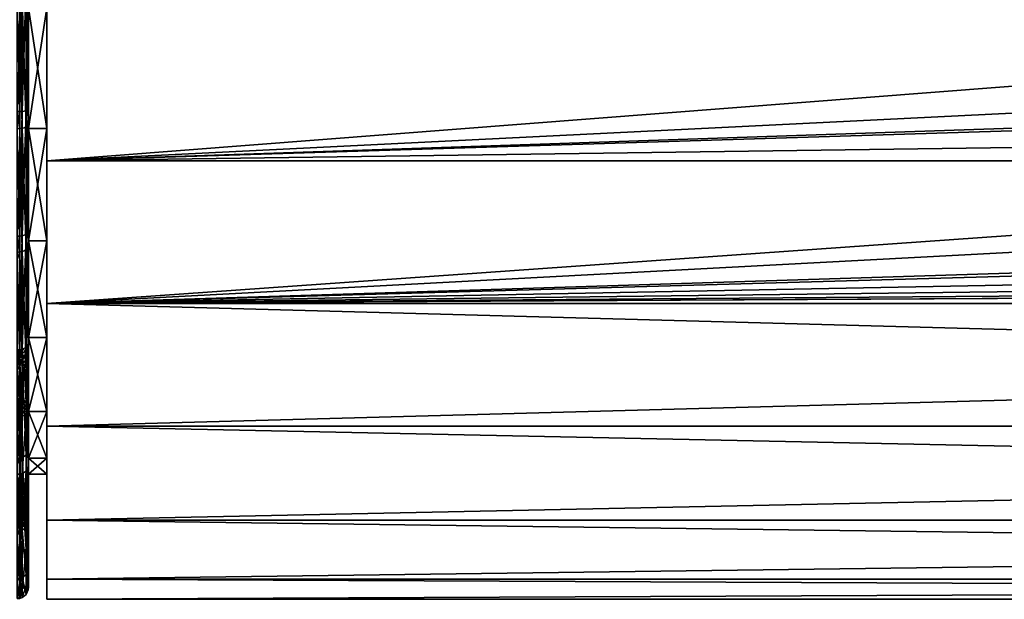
# Model space of a CAD drawing. Extents: x -0.143 to 0.144, y -0.084 to 0.
# Tile 4 of 38: x -0.101 to -0.057, y -0.084 to -0.058. Entities that reach past the tile are written whole.
import ezdxf

# ---------------------------------------------------------------- set-up
doc = ezdxf.new("R2010")
doc.units = 0
doc.layers.add('mesh', color=7, linetype='CONTINUOUS')

msp = doc.modelspace()

# ---------------------------------------------------------------- meshes
at = {"layer": 'mesh'}
mesh = msp.add_polyface(dxfattribs=at)
corners = [(-0.070729, -0.016347, -0.015573), (-0.070794, -0.016097, -0.015332), (-0.075, -0.016347, -0.016135), (-0.066875, -0.016097, -0.013708), (-0.06675, -0.016347, -0.013925), (-0.06351, -0.016097, -0.011126), (-0.063333, -0.016347, -0.011303), (-0.060927, -0.016097, -0.00776), (-0.060711, -0.016347, -0.007885), (-0.063333, -0.016347, 0.012032), (-0.06351, -0.016097, 0.011855), (-0.060711, -0.016347, 0.008615), (-0.06675, -0.016347, 0.014654), (-0.066875, -0.016097, 0.014438), (-0.070729, -0.016347, 0.016302), (-0.070794, -0.016097, 0.016061), (-0.075, -0.016347, 0.016865), (-0.075, -0.016097, 0.016615), (-0.079271, -0.016347, 0.016302), (-0.079206, -0.016097, 0.016061), (-0.08325, -0.016347, 0.014654), (-0.083125, -0.016097, 0.014438), (-0.079271, -0.016347, -0.015573), (-0.079206, -0.016097, -0.015332), (-0.08325, -0.016347, -0.013925), (-0.075, -0.016097, -0.015885), (-0.060711, -0.032941, 0.008615), (-0.072832, -0.037387, -0.015992), (-0.068665, -0.036528, -0.014871), (-0.070729, -0.037055, -0.015573), (-0.063333, -0.034362, -0.011303), (-0.065041, -0.035119, -0.012613), (-0.06675, -0.035876, -0.013925), (-0.060711, -0.032941, -0.007885), (-0.059957, -0.032495, -0.006361), (-0.059958, -0.032495, 0.00709), (-0.065041, -0.035119, 0.013343), (-0.063333, -0.034362, 0.012032), (-0.068659, -0.036527, 0.015598), (-0.06675, -0.035876, 0.014654), (-0.072829, -0.037387, 0.016721), (-0.070729, -0.037055, 0.016302), (-0.07716, -0.037388, 0.016723), (-0.075, -0.037504, 0.016865), (-0.081328, -0.036531, 0.015603), (-0.079271, -0.037055, 0.016302), (-0.08325, -0.035876, 0.014654), (-0.084959, -0.035119, 0.013343), (-0.081329, -0.03653, -0.014873), (-0.08325, -0.035876, -0.013925), (-0.084959, -0.035119, -0.012613), (-0.075, -0.037504, -0.016135), (-0.077174, -0.037386, -0.015992), (-0.079271, -0.037055, -0.015573), (-0.0995, -0.039212, -0.01802), (-0.0995, -0.039212, 0.018749), (-0.0995, -0.070597, -0.022152), (-0.010415, -0.064316, -0.024713), (-0.0995, -0.064326, -0.024749), (-0.0995, -0.057597, -0.025635), (-0.012472, -0.056763, -0.025622), (-0.0995, -0.050868, -0.024749), (-0.0125, -0.057597, -0.025635), (-0.010384, -0.050639, -0.024687), (-0.0995, -0.044597, -0.022152)]
mesh.append_faces([[corners[k] for k in face] for face in [(0, 1, 2, 2), (0, 3, 1, 1), (4, 3, 0, 0), (4, 5, 3, 3), (6, 5, 4, 4), (6, 7, 5, 5), (8, 7, 6, 6), (9, 10, 11, 11), (12, 13, 9, 9), (14, 15, 12, 12), (16, 17, 14, 14), (18, 19, 16, 16), (20, 21, 18, 18), (22, 23, 24, 24), (2, 25, 22, 22), (9, 11, 26, 26), (0, 2, 27, 27), (0, 28, 4, 4), (0, 29, 28, 28), (27, 29, 0, 0), (6, 30, 8, 8), (6, 31, 30, 30), (4, 31, 6, 6), (4, 32, 31, 31), (28, 32, 4, 4), (8, 33, 34, 34), (30, 33, 8, 8), (11, 35, 26, 26), (9, 36, 12, 12), (9, 37, 36, 36), (26, 37, 9, 9), (12, 38, 14, 14), (12, 39, 38, 38), (36, 39, 12, 12), (14, 40, 16, 16), (14, 41, 40, 40), (38, 41, 14, 14), (16, 42, 18, 18), (16, 43, 42, 42), (40, 43, 16, 16), (18, 44, 20, 20), (18, 45, 44, 44), (42, 45, 18, 18), (20, 46, 47, 47), (44, 46, 20, 20), (24, 48, 22, 22), (24, 49, 48, 48), (50, 49, 24, 24), (2, 51, 27, 27), (2, 52, 51, 51), (22, 52, 2, 2), (22, 53, 52, 52), (48, 53, 22, 22), (54, 52, 53, 53), (55, 42, 43, 43), (56, 57, 58, 58), (59, 60, 61, 61), (58, 62, 59, 59), (61, 63, 64, 64)]])
mesh = msp.add_polyface(dxfattribs=at)
corners = [(-0.100693, -0.062903, -0.025071), (-0.100805, -0.068336, -0.023308), (-0.100693, -0.068332, -0.023298), (-0.100693, -0.057218, -0.025616), (-0.100805, -0.062905, -0.025083), (-0.100693, -0.051552, -0.024906), (-0.100805, -0.057218, -0.025628), (-0.100693, -0.046177, -0.022975), (-0.100805, -0.051549, -0.024917), (-0.100693, -0.045501, 0.023361), (-0.100805, -0.041213, 0.020476), (-0.100693, -0.04077, 0.020163), (-0.100693, -0.050817, 0.025448), (-0.100805, -0.046069, 0.023596), (-0.100805, -0.050814, 0.025459), (-0.100805, -0.051495, 0.025565), (-0.100693, -0.056461, 0.026323), (-0.100805, -0.05646, 0.026335), (-0.100805, -0.05722, 0.026284), (-0.100693, -0.062159, 0.025944), (-0.100805, -0.062161, 0.025956), (-0.100805, -0.062961, 0.02572), (-0.100693, -0.067637, 0.02433), (-0.100805, -0.067641, 0.024341), (-0.100805, -0.041378, -0.019945), (-0.100805, -0.046172, -0.022985), (-0.100693, -0.041354, -0.019916), (-0.100805, -0.037288, -0.015855), (-0.100693, -0.037316, -0.015878), (-0.100586, -0.068317, -0.023265), (-0.100586, -0.062896, -0.025036), (-0.100586, -0.057219, -0.02558), (-0.100586, -0.05156, -0.02487), (-0.100586, -0.046193, -0.022942), (-0.100586, -0.041377, -0.019888), (-0.100586, -0.037345, -0.015855), (-0.100586, -0.040793, 0.020136), (-0.100586, -0.03688, 0.015987), (-0.100586, -0.045518, 0.023329), (-0.100586, -0.050827, 0.025413), (-0.100586, -0.056462, 0.026287), (-0.100586, -0.062153, 0.025909), (-0.100586, -0.067623, 0.024296), (-0.10041, -0.068259, -0.023139), (-0.10041, -0.062867, -0.0249), (-0.10041, -0.057221, -0.025441), (-0.10041, -0.051592, -0.024736), (-0.10041, -0.046254, -0.022818), (-0.10041, -0.041464, -0.01978), (-0.10041, -0.040883, 0.02003), (-0.10041, -0.045583, 0.023206), (-0.10041, -0.050863, 0.025279), (-0.10041, -0.056468, 0.026148), (-0.10041, -0.062128, 0.025772)]
mesh.append_faces([[corners[k] for k in face] for face in [(0, 1, 2, 2), (3, 4, 0, 0), (5, 6, 3, 3), (7, 8, 5, 5), (9, 10, 11, 11), (12, 13, 9, 9), (12, 14, 13, 13), (12, 15, 14, 14), (16, 15, 12, 12), (16, 17, 15, 15), (16, 18, 17, 17), (19, 18, 16, 16), (19, 20, 18, 18), (19, 21, 20, 20), (22, 21, 19, 19), (23, 21, 22, 22), (7, 24, 25, 25), (26, 24, 7, 7), (26, 27, 24, 24), (28, 27, 26, 26), (29, 0, 2, 2), (30, 0, 29, 29), (30, 3, 0, 0), (31, 3, 30, 30), (31, 5, 3, 3), (32, 5, 31, 31), (32, 7, 5, 5), (33, 7, 32, 32), (33, 26, 7, 7), (34, 26, 33, 33), (34, 28, 26, 26), (35, 28, 34, 34), (36, 11, 37, 37), (36, 9, 11, 11), (38, 9, 36, 36), (38, 12, 9, 9), (39, 12, 38, 38), (39, 16, 12, 12), (40, 16, 39, 39), (40, 19, 16, 16), (41, 19, 40, 40), (41, 22, 19, 19), (42, 22, 41, 41), (43, 30, 29, 29), (44, 30, 43, 43), (44, 31, 30, 30), (45, 31, 44, 44), (45, 32, 31, 31), (46, 32, 45, 45), (46, 33, 32, 32), (47, 33, 46, 46), (47, 34, 33, 33), (48, 34, 47, 47), (48, 35, 34, 34), (49, 38, 36, 36), (50, 39, 38, 38), (51, 40, 39, 39), (52, 41, 40, 40), (53, 42, 41, 41)]])
mesh = msp.add_polyface(dxfattribs=at)
corners = [(0.012263, -0.055175, -0.025522), (0.012263, -0.055175, -0.028635), (0.012472, -0.058431, -0.028635), (0.011842, -0.053596, -0.025326), (0.011218, -0.052083, -0.028635), (0.011218, -0.052083, -0.025044), (0.010415, -0.050878, -0.024713), (0.010384, -0.064555, -0.028635), (0.011831, -0.061631, -0.025321), (0.011831, -0.061631, -0.028635), (0.010534, -0.064326, -0.024749), (0.010384, -0.064555, -0.024687), (0.0125, -0.057597, -0.025635), (0.012472, -0.058431, -0.025622), (0.012255, -0.06006, -0.025518), (0.011772, -0.055271, -0.029135), (0.010769, -0.052304, -0.029135), (0.009032, -0.049697, -0.029135), (0.011358, -0.061469, -0.029135), (0.009969, -0.064277, -0.029135), (0.011973, -0.058398, -0.029135), (0.00932, -0.055756, -0.029135), (0.009479, -0.058231, -0.029135), (0.008992, -0.060663, -0.029135), (0.0995, -0.070597, -0.022152), (0.005514, -0.068815, -0.023091), (0.004013, -0.069435, -0.022784), (0.002423, -0.06986, -0.022562), (0.008229, -0.067006, -0.023873), (0.0995, -0.064326, -0.024749), (0.0995, -0.050868, -0.024749), (0.0995, -0.057597, -0.025635), (0.0995, -0.057597, 0.026365), (-0.0995, -0.057597, 0.026365), (0.0995, -0.050868, 0.025479), (0.0995, -0.064326, 0.025479), (-0.0995, -0.064326, 0.025479), (0.0995, -0.070597, 0.022881), (-0.0995, -0.070597, 0.022881), (0.0995, -0.075982, 0.018749), (-0.0995, -0.075982, 0.018749), (0.0995, -0.080114, 0.013365), (-0.0995, -0.080114, 0.013365), (0.0995, -0.082711, 0.007094), (-0.0995, -0.082711, 0.007094), (0.0995, -0.083597, 0.000365), (-0.0995, -0.083597, 0.000365), (0.0995, -0.082711, -0.006365), (-0.0995, -0.082711, -0.006365), (0.0995, -0.080114, -0.012635), (-0.0995, -0.080114, -0.012635), (0.0995, -0.075982, -0.01802), (-0.0995, -0.075982, -0.01802), (-0.0995, -0.070597, -0.022152), (0.000797, -0.070072, -0.022447), (0.010279, -0.055567, -0.032635), (0.010279, -0.055567, -0.035735), (0.010454, -0.058296, -0.032635), (0.009403, -0.052975, -0.035735), (0.009917, -0.060978, -0.032635), (0.010454, -0.058296, -0.035735), (0.009917, -0.060978, -0.035735), (0.008927, -0.055833, -0.037135), (0.00898, -0.058198, -0.031135), (0.0078, -0.062823, -0.029148)]
mesh.append_faces([[corners[k] for k in face] for face in [(0, 1, 2, 2), (3, 1, 0, 0), (3, 4, 1, 1), (5, 4, 3, 3), (6, 4, 5, 5), (7, 8, 9, 9), (7, 10, 8, 8), (11, 10, 7, 7), (2, 12, 0, 0), (2, 13, 12, 12), (9, 13, 2, 2), (9, 14, 13, 13), (8, 14, 9, 9), (1, 15, 2, 2), (1, 16, 15, 15), (4, 16, 1, 1), (4, 17, 16, 16), (7, 18, 19, 19), (9, 18, 7, 7), (9, 20, 18, 18), (2, 20, 9, 9), (2, 15, 20, 20), (21, 15, 16, 16), (22, 15, 21, 21), (22, 20, 15, 15), (23, 20, 22, 22), (23, 18, 20, 20), (24, 25, 26, 26), (27, 24, 26, 26), (24, 28, 25, 25), (24, 11, 28, 28), (29, 10, 11, 11), (8, 10, 29, 29), (30, 5, 3, 3), (30, 6, 5, 5), (29, 14, 8, 8), (29, 13, 14, 14), (31, 12, 13, 13), (30, 0, 12, 12), (3, 0, 30, 30), (32, 33, 34, 34), (35, 36, 32, 32), (37, 38, 35, 35), (39, 40, 37, 37), (41, 42, 39, 39), (43, 44, 41, 41), (45, 46, 43, 43), (47, 48, 45, 45), (49, 50, 47, 47), (51, 52, 49, 49), (24, 53, 51, 51), (27, 54, 24, 24), (55, 56, 57, 57), (55, 58, 56, 56), (59, 60, 61, 61), (57, 60, 59, 59), (57, 56, 60, 60), (56, 62, 60, 60), (57, 63, 55, 55), (64, 19, 18, 18)]])
mesh = msp.add_polyface(dxfattribs=at)
corners = [(-0.0995, -0.052291, -0.019437), (-0.1003, -0.052291, -0.019437), (-0.0995, -0.057597, -0.020135), (-0.0995, -0.052291, 0.020166), (-0.1003, -0.057597, 0.020865), (-0.1003, -0.052291, 0.020166), (-0.0995, -0.057597, 0.020865), (-0.1003, -0.062903, 0.020166), (-0.0995, -0.062903, 0.020166), (-0.1003, -0.067847, 0.018118), (-0.0995, -0.067847, 0.018118), (-0.0995, -0.067847, -0.017389), (-0.1003, -0.062903, -0.019437), (-0.1003, -0.067847, -0.017389), (-0.0995, -0.062903, -0.019437), (-0.1003, -0.057597, -0.020135), (-0.0995, -0.070597, 0.022881), (-0.0995, -0.064326, 0.025479), (-0.0995, -0.057597, 0.026365), (-0.0995, -0.050868, 0.025479), (-0.0995, -0.057597, -0.025635), (-0.0995, -0.050868, -0.024749), (-0.0995, -0.064326, -0.024749), (-0.0995, -0.070597, -0.022152), (-0.1003, -0.06813, -0.022853), (-0.1003, -0.062803, -0.024593), (-0.1003, -0.057225, -0.025128), (-0.1003, -0.051665, -0.024431), (-0.1003, -0.056482, 0.025835), (-0.1003, -0.050945, 0.024977), (-0.1003, -0.062073, 0.025464), (-0.1003, -0.067448, 0.02388), (-0.100313, -0.062826, -0.024703), (-0.100313, -0.068176, -0.022955), (-0.100313, -0.057224, -0.02524), (-0.100313, -0.051639, -0.02454), (-0.100313, -0.056477, 0.025947), (-0.100313, -0.062093, 0.025574), (-0.100313, -0.067492, 0.023983), (-0.10041, -0.056468, 0.026148), (-0.100586, -0.056462, 0.026287), (-0.10041, -0.050863, 0.025279), (-0.10041, -0.062128, 0.025772), (-0.100586, -0.062153, 0.025909), (-0.10041, -0.067569, 0.024169), (-0.100586, -0.067623, 0.024296), (-0.10041, -0.062867, -0.0249), (-0.10041, -0.068259, -0.023139), (-0.10041, -0.057221, -0.025441), (-0.10041, -0.051592, -0.024736), (-0.100313, -0.050916, 0.025085)]
mesh.append_faces([[corners[k] for k in face] for face in [(0, 1, 2, 2), (3, 4, 5, 5), (6, 4, 3, 3), (6, 7, 4, 4), (8, 7, 6, 6), (8, 9, 7, 7), (10, 9, 8, 8), (11, 12, 13, 13), (14, 12, 11, 11), (14, 15, 12, 12), (2, 15, 14, 14), (2, 1, 15, 15), (8, 16, 10, 10), (8, 17, 16, 16), (6, 17, 8, 8), (6, 18, 17, 17), (3, 18, 6, 6), (3, 19, 18, 18), (2, 20, 21, 21), (14, 20, 2, 2), (14, 22, 20, 20), (11, 22, 14, 14), (11, 23, 22, 22), (12, 24, 13, 13), (12, 25, 24, 24), (15, 25, 12, 12), (15, 26, 25, 25), (1, 26, 15, 15), (1, 27, 26, 26), (4, 28, 29, 29), (7, 28, 4, 4), (7, 30, 28, 28), (9, 30, 7, 7), (9, 31, 30, 30), (24, 32, 33, 33), (25, 32, 24, 24), (25, 34, 32, 32), (26, 34, 25, 25), (26, 35, 34, 34), (27, 35, 26, 26), (28, 36, 29, 29), (28, 37, 36, 36), (30, 37, 28, 28), (30, 38, 37, 37), (31, 38, 30, 30), (39, 40, 41, 41), (42, 43, 39, 39), (44, 45, 42, 42), (33, 46, 47, 47), (32, 46, 33, 33), (32, 48, 46, 46), (34, 48, 32, 32), (34, 49, 48, 48), (35, 49, 34, 34), (36, 39, 50, 50), (36, 42, 39, 39), (37, 42, 36, 36), (37, 44, 42, 42), (38, 44, 37, 37)]])
mesh = msp.add_polyface(dxfattribs=at)
corners = [(-0.012472, -0.056763, -0.028635), (-0.012472, -0.056763, -0.025622), (-0.0125, -0.057597, -0.025635), (-0.011831, -0.053564, -0.028635), (-0.012255, -0.055137, -0.025519), (-0.012263, -0.06002, -0.025522), (-0.012263, -0.06002, -0.028635), (-0.01184, -0.061604, -0.025325), (-0.011218, -0.063111, -0.028635), (-0.011218, -0.063111, -0.025044), (-0.010415, -0.064316, -0.024713), (-0.009409, -0.065827, -0.028635), (-0.009409, -0.065827, -0.024299), (-0.009368, -0.056971, -0.029148), (-0.009479, -0.056963, -0.029135), (-0.00932, -0.059438, -0.029135), (-0.011973, -0.056797, -0.029135), (-0.011772, -0.059923, -0.029135), (-0.010769, -0.06289, -0.029135), (-0.009032, -0.065497, -0.029135), (-0.008992, -0.054532, -0.029135), (-0.011358, -0.053725, -0.029135), (-0.005551, -0.068797, -0.0231), (-0.0995, -0.070597, -0.022152), (-0.004034, -0.069428, -0.022787), (-0.006958, -0.067981, -0.023472), (-0.002465, -0.069852, -0.022566), (-0.000834, -0.070069, -0.022449), (0.000797, -0.070072, -0.022447), (-0.0995, -0.064326, -0.024749), (-0.0995, -0.057597, -0.025635), (0.0995, -0.057597, 0.026365), (-0.0995, -0.064326, 0.025479), (-0.0995, -0.057597, 0.026365), (0.0995, -0.064326, 0.025479), (-0.0995, -0.070597, 0.022881), (0.0995, -0.070597, 0.022881), (-0.0995, -0.075982, 0.018749), (0.0995, -0.075982, 0.018749), (-0.0995, -0.080114, 0.013365), (0.0995, -0.080114, 0.013365), (-0.0995, -0.082711, 0.007094), (0.0995, -0.082711, 0.007094), (-0.0995, -0.083597, 0.000365), (0.0995, -0.083597, 0.000365), (-0.0995, -0.082711, -0.006365), (0.0995, -0.082711, -0.006365), (-0.0995, -0.080114, -0.012635), (0.0995, -0.080114, -0.012635), (-0.0995, -0.075982, -0.01802), (0.0995, -0.075982, -0.01802), (0.0995, -0.070597, -0.022152), (-0.010454, -0.056898, -0.032635), (-0.010454, -0.056898, -0.035735), (-0.009917, -0.054216, -0.032635), (-0.010279, -0.059628, -0.035735), (-0.010279, -0.059628, -0.032635), (-0.009403, -0.062219, -0.035735), (-0.009403, -0.062219, -0.032635), (-0.00908, -0.05699, -0.037135), (-0.009917, -0.054216, -0.035735), (-0.008927, -0.059361, -0.037135), (-0.008167, -0.061611, -0.037135), (-0.008519, -0.054693, -0.031135), (-0.008829, -0.059341, -0.031135), (-0.00898, -0.056997, -0.031135)]
mesh.append_faces([[corners[k] for k in face] for face in [(0, 1, 2, 2), (3, 1, 0, 0), (3, 4, 1, 1), (5, 0, 2, 2), (5, 6, 0, 0), (7, 6, 5, 5), (7, 8, 6, 6), (9, 8, 7, 7), (10, 8, 9, 9), (10, 11, 8, 8), (12, 11, 10, 10), (13, 14, 15, 15), (0, 16, 3, 3), (0, 17, 16, 16), (6, 17, 0, 0), (6, 18, 17, 17), (8, 18, 6, 6), (8, 19, 18, 18), (11, 19, 8, 8), (15, 17, 18, 18), (14, 17, 15, 15), (14, 16, 17, 17), (20, 16, 14, 14), (20, 21, 16, 16), (22, 23, 24, 24), (22, 25, 23, 23), (23, 26, 24, 24), (23, 27, 26, 26), (28, 27, 23, 23), (29, 9, 7, 7), (29, 10, 9, 9), (23, 12, 10, 10), (25, 12, 23, 23), (30, 2, 1, 1), (29, 5, 2, 2), (7, 5, 29, 29), (31, 32, 33, 33), (34, 35, 32, 32), (36, 37, 35, 35), (38, 39, 37, 37), (40, 41, 39, 39), (42, 43, 41, 41), (44, 45, 43, 43), (46, 47, 45, 45), (48, 49, 47, 47), (50, 23, 49, 49), (51, 28, 23, 23), (52, 53, 54, 54), (52, 55, 53, 53), (56, 55, 52, 52), (56, 57, 55, 55), (58, 57, 56, 56), (53, 59, 60, 60), (53, 61, 59, 59), (55, 61, 53, 53), (57, 62, 55, 55), (54, 63, 52, 52), (56, 64, 58, 58), (52, 65, 56, 56)]])
mesh = msp.add_polyface(dxfattribs=at)
corners = [(-0.0995, -0.067847, 0.018118), (-0.1003, -0.072093, 0.01486), (-0.1003, -0.067847, 0.018118), (-0.0995, -0.072093, 0.01486), (-0.1003, -0.075351, 0.010615), (-0.0995, -0.072093, -0.014131), (-0.1003, -0.067847, -0.017389), (-0.1003, -0.072093, -0.014131), (-0.0995, -0.067847, -0.017389), (-0.0995, -0.075982, 0.018749), (-0.0995, -0.070597, 0.022881), (-0.0995, -0.070597, -0.022152), (-0.0995, -0.075982, -0.01802), (-0.1003, -0.072984, 0.020977), (-0.1003, -0.072883, 0.020976), (-0.1003, -0.077024, -0.016146), (-0.1003, -0.06813, -0.022853), (-0.1003, -0.072947, -0.019991), (-0.1003, -0.072347, 0.02116), (-0.1003, -0.067448, 0.02388), (-0.1003, -0.072555, 0.021046), (-0.1003, -0.073311, 0.021052), (-0.10041, -0.073136, -0.020242), (-0.100586, -0.068317, -0.023265), (-0.100586, -0.07322, -0.020352), (-0.10041, -0.068259, -0.023139), (-0.10041, -0.067569, 0.024169), (-0.100586, -0.072609, 0.021528), (-0.100586, -0.067623, 0.024296), (-0.10041, -0.072529, 0.021415), (-0.100313, -0.068176, -0.022955), (-0.100313, -0.067492, 0.023983), (-0.1003, -0.073518, 0.021169), (-0.1003, -0.073621, 0.021256), (-0.10035, -0.07347, 0.021412), (-0.10041, -0.073333, 0.021421), (-0.100489, -0.073349, 0.021538), (-0.100312, -0.073268, 0.021155), (-0.100313, -0.072977, 0.021089), (-0.100313, -0.072681, 0.021122), (-0.10035, -0.073227, 0.021253), (-0.10035, -0.072971, 0.021195), (-0.10035, -0.07271, 0.021224), (-0.10041, -0.073126, 0.021318), (-0.10041, -0.072671, 0.021338), (-0.10049, -0.072961, 0.021369), (-0.100585, -0.073137, 0.021469), (-0.100586, -0.072775, 0.021449), (-0.10069, -0.073282, 0.021607), (-0.100691, -0.073123, 0.021503), (-0.100692, -0.072955, 0.021464)]
mesh.append_faces([[corners[k] for k in face] for face in [(0, 1, 2, 2), (3, 1, 0, 0), (3, 4, 1, 1), (5, 6, 7, 7), (8, 6, 5, 5), (0, 9, 3, 3), (0, 10, 9, 9), (5, 11, 8, 8), (5, 12, 11, 11), (1, 13, 14, 14), (6, 15, 7, 7), (16, 17, 6, 6), (2, 18, 19, 19), (1, 18, 2, 2), (1, 20, 18, 18), (1, 14, 20, 20), (21, 13, 1, 1), (22, 23, 24, 24), (25, 23, 22, 22), (26, 27, 28, 28), (29, 27, 26, 26), (17, 25, 22, 22), (30, 25, 17, 17), (31, 29, 26, 26), (18, 29, 31, 31), (16, 30, 17, 17), (19, 18, 31, 31), (32, 33, 34, 34), (35, 34, 36, 36), (37, 21, 32, 32), (37, 13, 21, 21), (38, 13, 37, 37), (38, 14, 13, 13), (38, 20, 14, 14), (39, 20, 38, 38), (39, 18, 20, 20), (34, 37, 32, 32), (40, 37, 34, 34), (40, 38, 37, 37), (41, 38, 40, 40), (41, 39, 38, 38), (42, 39, 41, 41), (42, 18, 39, 39), (29, 18, 42, 42), (35, 40, 34, 34), (43, 41, 40, 40), (44, 29, 42, 42), (36, 40, 35, 35), (43, 40, 36, 36), (45, 41, 43, 43), (45, 42, 41, 41), (44, 42, 45, 45), (27, 29, 44, 44), (46, 43, 36, 36), (46, 45, 43, 43), (47, 44, 45, 45), (47, 27, 44, 44), (48, 46, 36, 36), (49, 45, 46, 46), (50, 47, 45, 45)]])
mesh = msp.add_polyface(dxfattribs=at)
corners = [(-0.100693, -0.077396, -0.016463), (-0.100693, -0.073242, -0.020381), (-0.100805, -0.073591, -0.020067), (-0.100805, -0.077405, -0.01647), (-0.100805, -0.077709, -0.01602), (-0.100805, -0.073248, -0.020391), (-0.100805, -0.068679, -0.023105), (-0.100693, -0.068332, -0.023298), (-0.100805, -0.068336, -0.023308), (-0.100805, -0.068434, 0.023901), (-0.100693, -0.07263, 0.021558), (-0.100805, -0.072637, 0.021567), (-0.100693, -0.067637, 0.02433), (-0.100805, -0.067641, 0.024341), (-0.100692, -0.075567, 0.023106), (-0.100804, -0.0781, 0.020868), (-0.100804, -0.075574, 0.023115), (-0.100692, -0.078092, 0.020859), (-0.100692, -0.078705, 0.015792), (-0.100693, -0.078701, 0.01562), (-0.100804, -0.07871, 0.015731), (-0.100586, -0.078662, 0.015744), (-0.100586, -0.078676, 0.015561), (-0.100585, -0.078709, 0.015922), (-0.100586, -0.077368, -0.016439), (-0.100586, -0.07322, -0.020352), (-0.100586, -0.068317, -0.023265), (-0.100586, -0.067623, 0.024296), (-0.100586, -0.072609, 0.021528), (-0.100803, -0.073118, 0.021514), (-0.10069, -0.073282, 0.021607), (-0.100802, -0.073273, 0.021616), (-0.100691, -0.073123, 0.021503), (-0.100804, -0.072963, 0.021478), (-0.100692, -0.072955, 0.021464), (-0.100805, -0.072849, 0.021485), (-0.100693, -0.072785, 0.021483), (-0.100805, -0.072741, 0.021511), (-0.100585, -0.073137, 0.021469), (-0.10049, -0.072961, 0.021369), (-0.100586, -0.072775, 0.021449), (-0.10069, -0.074794, 0.023067), (-0.100802, -0.074785, 0.023076), (-0.100584, -0.074819, 0.02304), (-0.100489, -0.073349, 0.021538), (-0.100586, -0.075544, 0.023077), (-0.100586, -0.078066, 0.020834), (-0.100804, -0.080347, 0.018342), (-0.100692, -0.080338, 0.018334), (-0.100803, -0.074901, 0.02316), (-0.100692, -0.07506, 0.023215), (-0.100803, -0.075031, 0.023218), (-0.100804, -0.075198, 0.023244), (-0.100692, -0.075199, 0.023232), (-0.100804, -0.075314, 0.023229), (-0.100692, -0.075393, 0.0232), (-0.100804, -0.075452, 0.02319), (-0.100585, -0.075016, 0.023163), (-0.100586, -0.075199, 0.023196), (-0.100586, -0.075382, 0.023166)]
mesh.append_faces([[corners[k] for k in face] for face in [(0, 1, 2, 2), (0, 3, 4, 4), (2, 3, 0, 0), (1, 5, 2, 2), (1, 6, 5, 5), (7, 6, 1, 1), (7, 8, 6, 6), (9, 10, 11, 11), (9, 12, 10, 10), (13, 12, 9, 9), (14, 15, 16, 16), (14, 17, 15, 15), (18, 19, 20, 20), (21, 19, 18, 18), (21, 22, 19, 19), (23, 21, 18, 18), (24, 1, 0, 0), (25, 1, 24, 24), (25, 7, 1, 1), (26, 7, 25, 25), (27, 10, 12, 12), (28, 10, 27, 27), (29, 30, 31, 31), (29, 32, 30, 30), (33, 32, 29, 29), (33, 34, 32, 32), (35, 34, 33, 33), (35, 36, 34, 34), (37, 36, 35, 35), (32, 38, 30, 30), (34, 39, 32, 32), (36, 40, 34, 34), (36, 28, 40, 40), (10, 28, 36, 36), (36, 11, 10, 10), (36, 37, 11, 11), (41, 42, 31, 31), (30, 41, 31, 31), (30, 43, 41, 41), (44, 43, 30, 30), (45, 17, 14, 14), (45, 46, 17, 17), (17, 47, 15, 15), (46, 48, 17, 17), (49, 50, 51, 51), (49, 41, 50, 50), (42, 41, 49, 49), (50, 52, 51, 51), (53, 52, 50, 50), (53, 54, 52, 52), (55, 54, 53, 53), (55, 56, 54, 54), (55, 16, 56, 56), (14, 16, 55, 55), (43, 50, 41, 41), (57, 53, 50, 50), (58, 55, 53, 53), (59, 14, 55, 55), (45, 14, 59, 59)]])
mesh = msp.add_polyface(dxfattribs=at)
corners = [(-0.0995, -0.075351, 0.010615), (-0.1003, -0.075351, 0.010615), (-0.0995, -0.072093, 0.01486), (-0.1003, -0.077399, 0.00567), (-0.0995, -0.077399, 0.00567), (-0.0995, -0.077399, -0.004941), (-0.1003, -0.075351, -0.009885), (-0.1003, -0.077399, -0.004941), (-0.0995, -0.075351, -0.009885), (-0.1003, -0.072093, -0.014131), (-0.0995, -0.072093, -0.014131), (-0.0995, -0.075982, -0.01802), (-0.0995, -0.080114, -0.012635), (-0.0995, -0.080114, 0.013365), (-0.0995, -0.075982, 0.018749), (-0.1003, -0.078322, 0.01523), (-0.1003, -0.072093, 0.01486), (-0.1003, -0.080161, -0.011504), (-0.1003, -0.067847, -0.017389), (-0.1003, -0.072947, -0.019991), (-0.1003, -0.077024, -0.016146), (-0.1003, -0.078218, 0.01555), (-0.1003, -0.078212, 0.015786), (-0.1003, -0.077747, 0.020514), (-0.1003, -0.073518, 0.021169), (-0.1003, -0.073311, 0.021052), (-0.1003, -0.073621, 0.021256), (-0.1003, -0.075133, 0.022716), (-0.1003, -0.078345, 0.0162), (-0.1003, -0.078488, 0.016388), (-0.1003, -0.075235, 0.022739), (-0.10041, -0.077262, -0.016349), (-0.100586, -0.07322, -0.020352), (-0.100586, -0.077368, -0.016439), (-0.10041, -0.073136, -0.020242), (-0.100489, -0.073349, 0.021538), (-0.100409, -0.074916, 0.022941), (-0.100584, -0.074819, 0.02304), (-0.10035, -0.07347, 0.021412), (-0.10041, -0.075458, 0.022968), (-0.100586, -0.078066, 0.020834), (-0.100586, -0.075544, 0.023077), (-0.10041, -0.077968, 0.020736), (-0.100585, -0.075016, 0.023163), (-0.100692, -0.07506, 0.023215), (-0.100586, -0.075199, 0.023196), (-0.100692, -0.075199, 0.023232), (-0.100586, -0.075382, 0.023166), (-0.100692, -0.075393, 0.0232), (-0.100489, -0.074932, 0.023055), (-0.10041, -0.075063, 0.023033), (-0.10041, -0.0752, 0.023057), (-0.10041, -0.075336, 0.023035), (-0.10035, -0.075028, 0.02291), (-0.10035, -0.075335, 0.022933), (-0.100312, -0.075131, 0.022843)]
mesh.append_faces([[corners[k] for k in face] for face in [(0, 1, 2, 2), (0, 3, 1, 1), (4, 3, 0, 0), (5, 6, 7, 7), (8, 6, 5, 5), (8, 9, 6, 6), (10, 9, 8, 8), (8, 11, 10, 10), (8, 12, 11, 11), (5, 12, 8, 8), (2, 13, 0, 0), (2, 14, 13, 13), (15, 16, 1, 1), (9, 17, 6, 6), (18, 19, 20, 20), (16, 21, 22, 22), (15, 21, 16, 16), (23, 24, 25, 25), (23, 26, 24, 24), (27, 26, 23, 23), (16, 28, 29, 29), (16, 22, 28, 28), (16, 23, 25, 25), (29, 23, 16, 16), (23, 30, 27, 27), (31, 32, 33, 33), (34, 32, 31, 31), (20, 34, 31, 31), (19, 34, 20, 20), (35, 36, 37, 37), (38, 36, 35, 35), (38, 27, 36, 36), (26, 27, 38, 38), (39, 40, 41, 41), (30, 42, 39, 39), (43, 44, 37, 37), (45, 46, 43, 43), (47, 48, 45, 45), (49, 43, 37, 37), (36, 49, 37, 37), (36, 43, 49, 49), (50, 43, 36, 36), (50, 45, 43, 43), (51, 45, 50, 50), (51, 47, 45, 45), (52, 47, 51, 51), (39, 47, 52, 52), (39, 41, 47, 47), (53, 50, 36, 36), (54, 39, 52, 52), (27, 53, 36, 36), (55, 50, 53, 53), (55, 51, 50, 50), (55, 52, 51, 51), (54, 52, 55, 55), (30, 39, 54, 54), (27, 55, 53, 53), (27, 54, 55, 55), (30, 54, 27, 27)]])
mesh = msp.add_polyface(dxfattribs=at)
corners = [(-0.0995, -0.077399, 0.00567), (-0.1003, -0.078097, 0.000365), (-0.1003, -0.077399, 0.00567), (-0.0995, -0.078097, 0.000365), (-0.1003, -0.077399, -0.004941), (-0.0995, -0.077399, -0.004941), (-0.0995, -0.082711, -0.006365), (-0.0995, -0.083597, 0.000365), (-0.0995, -0.075351, 0.010615), (-0.0995, -0.082711, 0.007094), (-0.1003, -0.081112, 0.010216), (-0.1003, -0.075351, 0.010615), (-0.1003, -0.082696, 0.004841), (-0.1003, -0.083068, -0.00075), (-0.1003, -0.075351, -0.009885), (-0.1003, -0.082209, -0.006288), (-0.1003, -0.078392, 0.015115), (-0.1003, -0.078322, 0.01523), (-0.1003, -0.072093, -0.014131), (-0.1003, -0.077024, -0.016146), (-0.1003, -0.080161, -0.011504), (-0.1003, -0.07996, 0.018024), (-0.1003, -0.078488, 0.016388), (-0.1003, -0.079949, 0.0179), (-0.1003, -0.077747, 0.020514), (-0.10035, -0.07857, 0.015241), (-0.10041, -0.078599, 0.015375), (-0.10041, -0.078541, 0.015527), (-0.100586, -0.078722, 0.015439), (-0.100586, -0.078676, 0.015561), (-0.100313, -0.078346, 0.015479), (-0.1003, -0.078218, 0.01555), (-0.10035, -0.078434, 0.015581), (-0.10041, -0.078524, 0.015757), (-0.100586, -0.078662, 0.015744), (-0.100313, -0.078323, 0.015776), (-0.1003, -0.078212, 0.015786), (-0.10041, -0.078583, 0.01598), (-0.100585, -0.078709, 0.015922), (-0.100312, -0.078401, 0.016064), (-0.1003, -0.078345, 0.0162), (-0.10035, -0.078533, 0.016089), (-0.100409, -0.078713, 0.016171), (-0.100584, -0.078813, 0.016075), (-0.100313, -0.081215, 0.010259), (-0.10041, -0.081401, 0.010337), (-0.10041, -0.077262, -0.016349), (-0.100586, -0.077368, -0.016439), (-0.10041, -0.080439, -0.01165), (-0.100584, -0.080273, 0.017587), (-0.100409, -0.080173, 0.017683), (-0.10041, -0.075458, 0.022968), (-0.10041, -0.077968, 0.020736), (-0.100586, -0.078066, 0.020834), (-0.1003, -0.075235, 0.022739), (-0.100586, -0.08031, 0.018312), (-0.10041, -0.080201, 0.018226)]
mesh.append_faces([[corners[k] for k in face] for face in [(0, 1, 2, 2), (3, 1, 0, 0), (3, 4, 1, 1), (5, 4, 3, 3), (3, 6, 5, 5), (0, 7, 3, 3), (8, 9, 0, 0), (2, 10, 11, 11), (1, 12, 2, 2), (4, 13, 1, 1), (14, 15, 4, 4), (11, 16, 17, 17), (11, 10, 16, 16), (18, 19, 20, 20), (21, 22, 23, 23), (22, 21, 24, 24), (17, 25, 26, 26), (17, 16, 25, 25), (27, 28, 29, 29), (27, 26, 28, 28), (30, 26, 27, 27), (30, 17, 26, 26), (31, 17, 30, 30), (30, 27, 32, 32), (33, 29, 34, 34), (33, 27, 29, 29), (33, 32, 27, 27), (35, 32, 33, 33), (35, 30, 32, 32), (36, 30, 35, 35), (36, 31, 30, 30), (37, 34, 38, 38), (37, 33, 34, 34), (39, 33, 37, 37), (39, 35, 33, 33), (40, 35, 39, 39), (40, 36, 35, 35), (40, 37, 41, 41), (40, 39, 37, 37), (42, 38, 43, 43), (42, 37, 38, 38), (42, 41, 37, 37), (22, 41, 42, 42), (22, 40, 41, 41), (44, 25, 16, 16), (45, 26, 25, 25), (45, 28, 26, 26), (46, 47, 48, 48), (20, 46, 48, 48), (19, 46, 20, 20), (49, 42, 43, 43), (50, 22, 42, 42), (23, 22, 50, 50), (51, 52, 53, 53), (54, 24, 52, 52), (52, 55, 53, 53), (52, 56, 55, 55), (24, 56, 52, 52), (24, 21, 56, 56)]])
mesh = msp.add_polyface(dxfattribs=at)
corners = [(-0.0995, -0.077399, -0.004941), (-0.0995, -0.082711, -0.006365), (-0.0995, -0.080114, -0.012635), (-0.0995, -0.078097, 0.000365), (-0.0995, -0.083597, 0.000365), (-0.0995, -0.077399, 0.00567), (-0.0995, -0.082711, 0.007094), (-0.0995, -0.075351, 0.010615), (-0.0995, -0.080114, 0.013365), (-0.1003, -0.077399, 0.00567), (-0.1003, -0.082696, 0.004841), (-0.1003, -0.081112, 0.010216), (-0.1003, -0.078097, 0.000365), (-0.1003, -0.083068, -0.00075), (-0.1003, -0.077399, -0.004941), (-0.1003, -0.082209, -0.006288), (-0.100313, -0.082806, 0.00486), (-0.100313, -0.08318, -0.000755), (-0.100313, -0.082317, -0.006317), (-0.1003, -0.075351, -0.009885), (-0.1003, -0.080161, -0.011504), (-0.10041, -0.081401, 0.010337), (-0.100586, -0.081529, 0.01039), (-0.100586, -0.078722, 0.015439), (-0.100586, -0.083141, 0.00492), (-0.10041, -0.083005, 0.004896), (-0.100586, -0.083519, -0.00077), (-0.10041, -0.083381, -0.000764), (-0.100586, -0.082645, -0.006406), (-0.10041, -0.082512, -0.006369), (-0.100586, -0.080561, -0.011714), (-0.10041, -0.080439, -0.01165), (-0.100586, -0.077368, -0.016439), (-0.100313, -0.081215, 0.010259), (-0.10035, -0.07857, 0.015241), (-0.1003, -0.078392, 0.015115), (-0.100409, -0.080173, 0.017683), (-0.100409, -0.078713, 0.016171), (-0.100584, -0.080273, 0.017587), (-0.100586, -0.080412, 0.018103), (-0.100692, -0.080447, 0.018112), (-0.100586, -0.08031, 0.018312), (-0.100585, -0.080426, 0.017918), (-0.100692, -0.080462, 0.017915), (-0.100585, -0.080378, 0.017739), (-0.100691, -0.080384, 0.017672), (-0.10069, -0.080299, 0.017561), (-0.10041, -0.080201, 0.018226), (-0.10041, -0.080278, 0.018069), (-0.10041, -0.080288, 0.017931), (-0.10041, -0.080252, 0.017797), (-0.10035, -0.080159, 0.018117), (-0.10035, -0.080151, 0.017809), (-0.1003, -0.07996, 0.018024), (-0.100313, -0.080086, 0.018), (-0.1003, -0.079949, 0.0179)]
mesh.append_faces([[corners[k] for k in face] for face in [(0, 1, 2, 2), (3, 4, 1, 1), (5, 6, 4, 4), (7, 8, 6, 6), (9, 10, 11, 11), (12, 13, 10, 10), (14, 15, 13, 13), (10, 16, 11, 11), (10, 17, 16, 16), (13, 17, 10, 10), (13, 18, 17, 17), (15, 18, 13, 13), (19, 20, 15, 15), (21, 22, 23, 23), (21, 24, 22, 22), (25, 24, 21, 21), (25, 26, 24, 24), (27, 26, 25, 25), (27, 28, 26, 26), (29, 28, 27, 27), (29, 30, 28, 28), (31, 30, 29, 29), (31, 32, 30, 30), (33, 21, 34, 34), (33, 25, 21, 21), (16, 25, 33, 33), (16, 27, 25, 25), (17, 27, 16, 16), (17, 29, 27, 27), (18, 29, 17, 17), (18, 31, 29, 29), (20, 31, 18, 18), (11, 33, 35, 35), (11, 16, 33, 33), (15, 20, 18, 18), (36, 37, 38, 38), (39, 40, 41, 41), (42, 43, 39, 39), (44, 45, 42, 42), (38, 46, 44, 44), (47, 39, 41, 41), (48, 39, 47, 47), (48, 42, 39, 39), (49, 42, 48, 48), (49, 44, 42, 42), (50, 44, 49, 49), (36, 44, 50, 50), (36, 38, 44, 44), (51, 48, 47, 47), (52, 36, 50, 50), (53, 51, 47, 47), (54, 48, 51, 51), (54, 49, 48, 48), (54, 50, 49, 49), (52, 50, 54, 54), (55, 36, 52, 52), (55, 51, 53, 53), (55, 54, 51, 51), (55, 52, 54, 54)]])
mesh = msp.add_polyface(dxfattribs=at)
corners = [(-0.100693, -0.083177, 0.004927), (-0.100693, -0.083556, -0.000772), (-0.100805, -0.083517, -0.000013), (-0.100693, -0.081563, 0.010404), (-0.100805, -0.081573, 0.010409), (-0.100805, -0.081133, 0.011201), (-0.100805, -0.082953, 0.005728), (-0.100805, -0.083188, 0.004929), (-0.100693, -0.08268, -0.006415), (-0.100693, -0.080594, -0.011731), (-0.100805, -0.080829, -0.011163), (-0.100805, -0.083567, -0.000772), (-0.100805, -0.082797, -0.005738), (-0.100805, -0.082692, -0.006418), (-0.100805, -0.080604, -0.011736), (-0.100805, -0.077709, -0.01602), (-0.100693, -0.077396, -0.016463), (-0.100586, -0.081529, 0.01039), (-0.100693, -0.078701, 0.01562), (-0.100805, -0.078723, 0.015573), (-0.100804, -0.07871, 0.015731), (-0.100693, -0.078754, 0.015456), (-0.100805, -0.0788, 0.015404), (-0.100586, -0.078676, 0.015561), (-0.100586, -0.078722, 0.015439), (-0.100692, -0.078705, 0.015792), (-0.100803, -0.078734, 0.015843), (-0.100691, -0.078766, 0.015953), (-0.100585, -0.078709, 0.015922), (-0.100802, -0.078848, 0.016041), (-0.100584, -0.078813, 0.016075), (-0.100586, -0.083141, 0.00492), (-0.100586, -0.083519, -0.00077), (-0.100586, -0.082645, -0.006406), (-0.100586, -0.080561, -0.011714), (-0.100586, -0.077368, -0.016439), (-0.100802, -0.080308, 0.017553), (-0.10069, -0.080299, 0.017561), (-0.100584, -0.080273, 0.017587), (-0.100691, -0.080384, 0.017672), (-0.100692, -0.080338, 0.018334), (-0.100804, -0.080419, 0.018218), (-0.100804, -0.080347, 0.018342), (-0.100692, -0.080447, 0.018112), (-0.100804, -0.080459, 0.018115), (-0.100804, -0.080474, 0.017914), (-0.100692, -0.080462, 0.017915), (-0.100803, -0.080448, 0.0178), (-0.100803, -0.080395, 0.017667), (-0.100586, -0.08031, 0.018312), (-0.100586, -0.080412, 0.018103), (-0.100585, -0.080426, 0.017918), (-0.100585, -0.080378, 0.017739), (-0.100692, -0.078092, 0.020859), (-0.100586, -0.078066, 0.020834)]
mesh.append_faces([[corners[k] for k in face] for face in [(0, 1, 2, 2), (3, 4, 5, 5), (3, 6, 4, 4), (0, 6, 3, 3), (0, 7, 6, 6), (2, 7, 0, 0), (8, 9, 10, 10), (1, 11, 2, 2), (1, 12, 11, 11), (8, 12, 1, 1), (8, 13, 12, 12), (10, 13, 8, 8), (9, 14, 10, 10), (9, 15, 14, 14), (16, 15, 9, 9), (17, 0, 3, 3), (18, 19, 20, 20), (21, 22, 19, 19), (18, 21, 19, 19), (23, 21, 18, 18), (23, 24, 21, 21), (25, 20, 26, 26), (27, 25, 26, 26), (28, 25, 27, 27), (27, 26, 29, 29), (30, 28, 27, 27), (21, 5, 22, 22), (21, 3, 5, 5), (24, 3, 21, 21), (17, 3, 24, 24), (31, 0, 17, 17), (31, 1, 0, 0), (32, 1, 31, 31), (32, 8, 1, 1), (33, 8, 32, 32), (33, 9, 8, 8), (34, 9, 33, 33), (34, 16, 9, 9), (35, 16, 34, 34), (27, 29, 36, 36), (37, 27, 36, 36), (37, 30, 27, 27), (38, 30, 37, 37), (39, 37, 36, 36), (40, 41, 42, 42), (43, 41, 40, 40), (43, 44, 41, 41), (43, 45, 44, 44), (46, 45, 43, 43), (46, 47, 45, 45), (39, 47, 46, 46), (39, 48, 47, 47), (36, 48, 39, 39), (49, 43, 40, 40), (50, 46, 43, 43), (51, 39, 46, 46), (52, 37, 39, 39), (53, 40, 42, 42), (54, 49, 40, 40)]])

doc.saveas('drawing.dxf')
